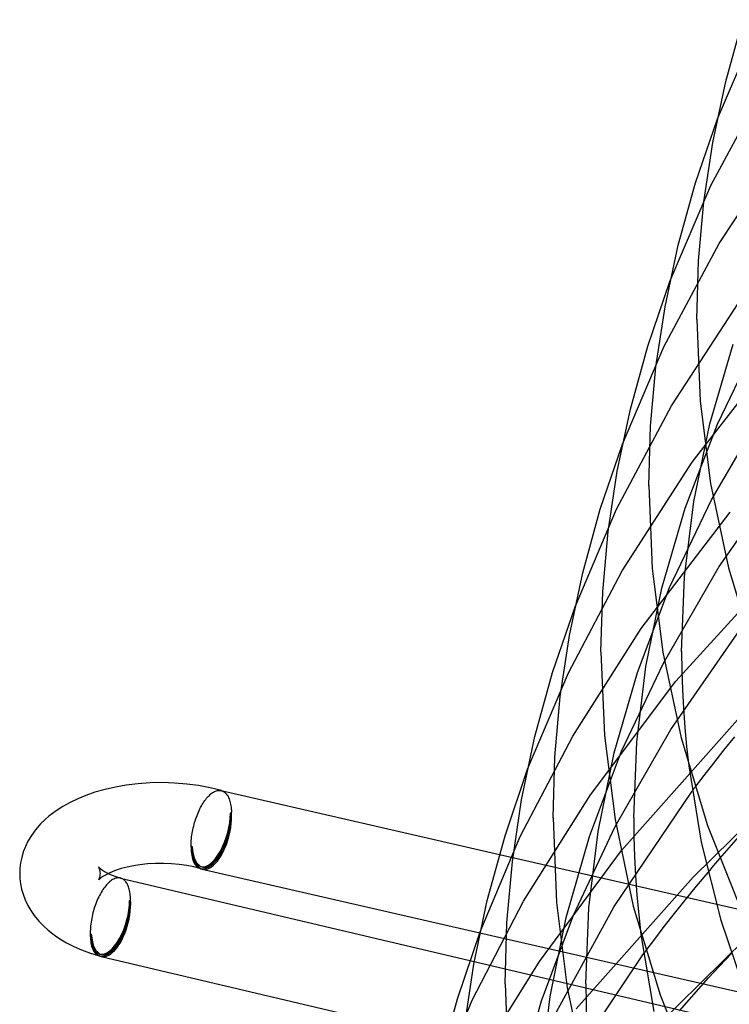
# Model space of a CAD drawing. Header units: millimetres. Extents: x -221 to 221, y -112 to 248.
# Tile 10 of 79: x -221 to -186, y 58 to 107. Entities that reach past the tile are written whole.
import ezdxf

# ---------------------------------------------------------------- set-up
doc = ezdxf.new("R2010")
doc.units = ezdxf.units.MM
doc.layers.add('HIDDEN', color=7, linetype='Continuous')
doc.layers.add('THICK', color=7, linetype='Continuous')

msp = doc.modelspace()

# ---------------------------------------------------------------- linework, layer by layer
at = {"layer": 'HIDDEN'}
for p, q in [((-186.852, 102.173), (-184.843, 106.858)), ((-187.173, 98.866), (-184.465, 103.915)), ((-186.763, 95.989), (-183.199, 101.425)), ((-189.204, 94.117), (-187.173, 98.866)), ((-189.502, 90.874), (-186.763, 95.989)), ((-189.129, 87.948), (-185.579, 93.397)), ((-186.846, 87.054), (-184.766, 91.384)), ((-191.556, 86.06), (-189.502, 90.874)), ((-188.101, 85.167), (-183.513, 91.066)), ((-187.224, 87.07), (-186.07, 91.004)), ((-191.856, 82.831), (-189.129, 87.948)), ((-187.148, 83.298), (-184.365, 88.064)), ((-188.445, 82.877), (-186.846, 87.054)), ((-188.017, 83.223), (-187.224, 87.07)), ((-191.572, 79.776), (-188.101, 85.167)), ((-186.758, 79.995), (-183.283, 84.979)), ((-189.223, 78.949), (-187.148, 83.298)), ((-188.474, 79.487), (-188.017, 83.223)), ((-193.909, 78.005), (-191.856, 82.831)), ((-190.625, 76.929), (-186.212, 82.692)), ((-189.598, 78.919), (-188.445, 82.877)), ((-188.909, 74.31), (-182.852, 80.978)), ((-189.53, 75.211), (-186.758, 79.995)), ((-194.238, 74.728), (-191.572, 79.776)), ((-188.625, 75.771), (-188.474, 79.487)), ((-190.82, 74.749), (-189.223, 78.949)), ((-190.391, 75.047), (-189.598, 78.919)), ((-194.015, 71.599), (-190.625, 76.929)), ((-189.152, 71.921), (-185.693, 76.922)), ((-188.625, 75.78), (-188.615, 74.839)), ((-191.601, 70.841), (-189.53, 75.211)), ((-196.261, 69.949), (-194.238, 74.728)), ((-191.972, 70.767), (-190.82, 74.749)), ((-190.849, 71.286), (-190.391, 75.047)), ((-188.615, 74.839), (-188.586, 73.897)), ((-193.15, 68.684), (-188.909, 74.31)), ((-188.586, 73.897), (-188.538, 72.957)), ((-188.538, 72.957), (-188.47, 72.016)), ((-191.602, 65.925), (-185.848, 72.394)), ((-191.913, 67.122), (-189.152, 71.921)), ((-188.47, 72.016), (-188.382, 71.071)), ((-196.621, 66.622), (-194.015, 71.599)), ((-191, 67.543), (-190.849, 71.286)), ((-186.526, 70.898), (-185.994, 71.557)), ((-193.195, 66.619), (-191.601, 70.841)), ((-192.766, 66.87), (-191.972, 70.767)), ((-188.382, 71.071), (-188.274, 70.122)), ((-187.035, 70.257), (-186.526, 70.898)), ((-187.514, 69.641), (-187.035, 70.257)), ((-187.958, 69.057), (-187.514, 69.641)), ((-211.45, 68.895), (-211.447, 68.894)), ((-211.447, 68.894), (-211.443, 68.893)), ((-211.443, 68.893), (-211.44, 68.892)), ((-211.44, 68.892), (-211.442, 68.893)), ((-211.44, 68.892), (-211.436, 68.891)), ((-211.438, 68.892), (-211.44, 68.892)), ((-211.437, 68.892), (-211.438, 68.892)), ((-211.435, 68.891), (-211.437, 68.892)), ((-211.436, 68.891), (-211.433, 68.89)), ((-211.434, 68.891), (-211.435, 68.891)), ((-211.432, 68.89), (-211.434, 68.891)), ((-211.433, 68.89), (-211.429, 68.889)), ((-211.429, 68.889), (-211.388, 68.875)), ((-211.388, 68.875), (-211.347, 68.856)), ((-211.347, 68.856), (-211.308, 68.832)), ((-211.308, 68.832), (-211.271, 68.803)), ((-211.271, 68.803), (-211.235, 68.77)), ((-211.235, 68.77), (-211.201, 68.733)), ((-191.976, 63.148), (-188.101, 68.866)), ((-188.055, 64.612), (-183.341, 69.24)), ((-211.201, 68.733), (-211.169, 68.692)), ((-211.169, 68.692), (-211.139, 68.646)), ((-211.139, 68.646), (-211.11, 68.597)), ((-211.11, 68.597), (-211.084, 68.543)), ((-211.084, 68.543), (-211.059, 68.485)), ((-211.059, 68.485), (-211.037, 68.424)), ((-211.037, 68.424), (-211.017, 68.359)), ((-211.017, 68.359), (-210.999, 68.291)), ((-210.999, 68.291), (-210.983, 68.22)), ((-196.459, 63.418), (-193.15, 68.684)), ((-210.939, 67.821), (-210.989, 67.778)), ((-210.983, 68.22), (-210.97, 68.146)), ((-210.97, 68.146), (-210.958, 68.069)), ((-210.958, 68.069), (-210.95, 67.989)), ((-210.95, 67.989), (-210.943, 67.906)), ((-210.943, 67.906), (-210.939, 67.821)), ((-191, 67.543), (-190.99, 66.584)), ((-193.979, 62.73), (-191.913, 67.122)), ((-193.224, 63.084), (-192.766, 66.87)), ((-198.613, 61.893), (-196.621, 66.622)), ((-194.347, 62.613), (-193.195, 66.619)), ((-190.99, 66.584), (-190.96, 65.625)), ((-186.27, 66.064), (-185.806, 66.594)), ((-212.889, 66.132), (-212.939, 66.089)), ((-195.676, 60.434), (-191.602, 65.925)), ((-186.734, 65.526), (-186.27, 66.064)), ((-197.654, 65.736), (-182.481, 62.262)), ((-190.96, 65.625), (-190.91, 64.667)), ((-217.517, 65.107), (-217.521, 65.112)), ((-217.507, 65.089), (-217.517, 65.107)), ((-217.491, 65.056), (-217.507, 65.089)), ((-217.474, 65.01), (-217.491, 65.056)), ((-217.46, 64.962), (-217.474, 65.01)), ((-217.449, 64.907), (-217.46, 64.962)), ((-217.442, 64.85), (-217.449, 64.907)), ((-217.52, 64.47), (-217.509, 64.487)), ((-217.519, 64.471), (-217.52, 64.47)), ((-217.494, 64.497), (-217.519, 64.471)), ((-217.509, 64.487), (-217.494, 64.517)), ((-217.494, 64.517), (-217.477, 64.559)), ((-217.469, 64.521), (-217.494, 64.497)), ((-217.477, 64.559), (-217.462, 64.61)), ((-217.414, 64.566), (-217.469, 64.521)), ((-217.462, 64.61), (-217.45, 64.666)), ((-217.45, 64.666), (-217.442, 64.727)), ((-217.439, 64.79), (-217.442, 64.85)), ((-217.442, 64.727), (-217.439, 64.79)), ((-217.315, 64.636), (-217.414, 64.566)), ((-217.192, 64.71), (-217.315, 64.636)), ((-217.037, 64.79), (-217.192, 64.71)), ((-216.436, 64.561), (-216.439, 64.562)), ((-216.433, 64.56), (-216.436, 64.561)), ((-216.429, 64.559), (-216.433, 64.56)), ((-216.426, 64.558), (-216.429, 64.559)), ((-216.429, 64.559), (-216.427, 64.559)), ((-216.427, 64.559), (-216.425, 64.558)), ((-216.422, 64.558), (-216.426, 64.558)), ((-216.425, 64.558), (-216.423, 64.558)), ((-216.423, 64.558), (-216.422, 64.557)), ((-216.419, 64.557), (-216.422, 64.558)), ((-216.422, 64.557), (-216.42, 64.557)), ((-216.42, 64.557), (-216.418, 64.556)), ((-216.379, 64.543), (-216.419, 64.557)), ((-216.341, 64.525), (-216.379, 64.543)), ((-216.304, 64.503), (-216.341, 64.525)), ((-216.269, 64.476), (-216.304, 64.503)), ((-216.234, 64.446), (-216.269, 64.476)), ((-216.202, 64.412), (-216.234, 64.446)), ((-216.171, 64.373), (-216.202, 64.412)), ((-193.853, 58.082), (-188.055, 64.612)), ((-190.91, 64.667), (-190.84, 63.708)), ((-187.886, 64.153), (-187.312, 64.844)), ((-216.142, 64.331), (-216.171, 64.373)), ((-216.114, 64.286), (-216.142, 64.331)), ((-216.089, 64.237), (-216.114, 64.286)), ((-216.065, 64.184), (-216.089, 64.237)), ((-216.043, 64.128), (-216.065, 64.184)), ((-216.023, 64.068), (-216.043, 64.128)), ((-216.005, 64.005), (-216.023, 64.068)), ((-215.99, 63.94), (-216.005, 64.005)), ((-215.976, 63.871), (-215.99, 63.94)), ((-188.443, 63.47), (-187.886, 64.153)), ((-215.989, 63.448), (-215.939, 63.491)), ((-215.964, 63.8), (-215.976, 63.871)), ((-215.955, 63.726), (-215.964, 63.8)), ((-215.948, 63.65), (-215.955, 63.726)), ((-215.942, 63.572), (-215.948, 63.65)), ((-215.939, 63.491), (-215.942, 63.572)), ((-199.004, 58.514), (-196.459, 63.418)), ((-190.84, 63.708), (-190.75, 62.743)), ((-188.978, 62.802), (-188.443, 63.47)), ((-194.932, 57.76), (-191.976, 63.148)), ((-193.375, 59.316), (-193.224, 63.084)), ((-195.571, 58.486), (-193.979, 62.73)), ((-195.141, 58.692), (-194.347, 62.613)), ((-190.75, 62.743), (-190.639, 61.774)), ((-189.486, 62.156), (-188.978, 62.802)), ((-189.96, 61.539), (-189.486, 62.156)), ((-217.939, 61.759), (-217.889, 61.802)), ((-198.627, 61.855), (-183.374, 58.363)), ((-190.399, 60.956), (-189.96, 61.539)), ((-190.246, 56.847), (-185.451, 61.558)), ((-199.118, 60.485), (-184.93, 57.146)), ((-194.373, 55.061), (-190.508, 60.809)), ((-186.747, 60.2), (-186.16, 60.82)), ((-198.903, 55.235), (-195.676, 60.434)), ((-187.289, 59.615), (-186.747, 60.2)), ((-187.775, 59.075), (-187.289, 59.615)), ((-193.375, 59.316), (-193.365, 58.337)), ((-188.251, 58.537), (-187.775, 59.075)), ((-195.599, 54.881), (-195.141, 58.692)), ((-188.727, 57.989), (-188.251, 58.537)), ((-200.965, 53.837), (-199.004, 58.514)), ((-196.722, 54.457), (-195.571, 58.486)), ((-193.365, 58.337), (-193.334, 57.358))]:
    msp.add_line(p, q, dxfattribs=at)
for centre, end in [((-211.939, 66.955), 257.1059), ((-216.939, 62.625), 256.7597)]:
    msp.add_arc(centre, 1.9, 253.8981, end, dxfattribs=at)
for centre, major_axis, ratio, start_param, end_param in [((-211.939, 66.955), (0.555, 1.922), 0.433013, -3.07968, -0.982794), ((-211.939, 66.955), (0.446, 1.95), 0.462041, -2.578637, -1.007841), ((-211.939, 66.955), (0.527, 1.825), 0.433013, -3.141586, -0.982794), ((-211.939, 66.955), (0.424, 1.852), 0.462041, -3.141486, -1.007841), ((-211.939, 66.955), (0.424, 1.852), 0.462041, 2.133752, 3.1417), ((-211.939, 66.955), (0.527, 1.825), 0.433013, 2.158799, 3.141599), ((-211.939, 66.955), (0.446, 1.95), 0.462041, 3.141558, 3.704548), ((-216.939, 62.625), (-0.527, -1.825), 0.433013, 0.000007, 2.158799), ((-216.939, 62.625), (0.555, 1.922), 0.433013, -3.086115, -0.982794), ((-216.939, 62.625), (-0.435, -1.849), 0.459027, 0.000101, 2.136535), ((-216.939, 62.625), (0.458, 1.947), 0.459027, -2.575854, -1.005058), ((-216.939, 62.625), (-0.527, -1.825), 0.433013, -0.982794, 0.000007), ((-216.939, 62.625), (-0.435, -1.849), 0.459027, -1.005058, 0.000101), ((-216.939, 62.625), (0.458, 1.947), 0.459027, 3.141556, 3.707331)]:
    msp.add_ellipse(centre, major_axis=major_axis, ratio=ratio, start_param=start_param, end_param=end_param, dxfattribs=at)
at = {"layer": 'THICK'}
for p, q in [((-186.435, 104.022), (-185.585, 107.082)), ((-187.079, 101.005), (-186.435, 104.022)), ((-187.944, 98.998), (-186.852, 102.173)), ((-187.524, 98.063), (-187.079, 101.005)), ((-188.8, 95.909), (-187.944, 98.998)), ((-187.788, 95.141), (-187.524, 98.063)), ((-189.448, 92.862), (-188.8, 95.909)), ((-187.875, 92.225), (-187.788, 95.141)), ((-190.303, 90.914), (-189.204, 94.117)), ((-189.896, 89.893), (-189.448, 92.862)), ((-187.875, 92.225), (-187.706, 88.185)), ((-191.164, 87.797), (-190.303, 90.914)), ((-190.162, 86.942), (-189.896, 89.893)), ((-191.817, 84.725), (-191.164, 87.797)), ((-187.706, 88.185), (-187.193, 84.108)), ((-190.25, 83.998), (-190.162, 86.942)), ((-192.662, 82.829), (-191.556, 86.06)), ((-192.268, 81.724), (-191.817, 84.725)), ((-190.25, 84.007), (-190.078, 79.896)), ((-187.193, 84.108), (-186.307, 79.933)), ((-193.529, 79.683), (-192.662, 82.829)), ((-192.536, 78.747), (-192.268, 81.724)), ((-194.187, 76.577), (-193.529, 79.683)), ((-190.078, 79.896), (-189.556, 75.759)), ((-186.307, 79.933), (-185.007, 75.631)), ((-192.625, 75.78), (-192.536, 78.747)), ((-195.021, 74.745), (-193.909, 78.005)), ((-194.641, 73.551), (-194.187, 76.577)), ((-192.625, 75.771), (-192.452, 71.631)), ((-189.556, 75.759), (-188.653, 71.515)), ((-195.894, 71.57), (-195.021, 74.745)), ((-194.911, 70.544), (-194.641, 73.551)), ((-196.556, 68.435), (-195.894, 71.57)), ((-192.452, 71.631), (-191.926, 67.455)), ((-188.653, 71.515), (-187.338, 67.174)), ((-195, 67.543), (-194.911, 70.544)), ((-197.379, 66.661), (-196.261, 69.949)), ((-188.274, 70.122), (-187.648, 66.346)), ((-214.974, 69.278), (-215.579, 69.235)), ((-214.367, 69.29), (-214.974, 69.278)), ((-213.761, 69.271), (-214.367, 69.29)), ((-213.16, 69.221), (-213.761, 69.271)), ((-217.707, 68.812), (-218.156, 68.657)), ((-217.205, 68.955), (-217.707, 68.812)), ((-216.688, 69.072), (-217.205, 68.955)), ((-216.155, 69.165), (-216.688, 69.072)), ((-215.579, 69.235), (-216.155, 69.165)), ((-212.57, 69.141), (-213.16, 69.221)), ((-211.996, 69.032), (-212.57, 69.141)), ((-211.442, 68.893), (-211.996, 69.032)), ((-211.94, 68.744), (-211.889, 68.782)), ((-211.889, 68.782), (-211.838, 68.814)), ((-211.838, 68.814), (-211.787, 68.842)), ((-211.787, 68.842), (-211.737, 68.865)), ((-211.737, 68.865), (-211.687, 68.883)), ((-211.687, 68.883), (-211.638, 68.895)), ((-211.638, 68.895), (-211.589, 68.903)), ((-211.589, 68.903), (-211.542, 68.905)), ((-211.542, 68.905), (-211.495, 68.903)), ((-211.495, 68.903), (-211.45, 68.895)), ((-211.451, 68.895), (-197.654, 65.736)), ((-188.101, 68.866), (-188.077, 68.898)), ((-188.077, 68.898), (-188.054, 68.93)), ((-188.054, 68.93), (-188.03, 68.962)), ((-188.03, 68.962), (-188.006, 68.993)), ((-188.006, 68.993), (-187.982, 69.025)), ((-187.982, 69.025), (-187.958, 69.057)), ((-218.94, 68.311), (-219.294, 68.115)), ((-218.56, 68.492), (-218.94, 68.311)), ((-218.156, 68.657), (-218.56, 68.492)), ((-212.347, 68.271), (-212.304, 68.336)), ((-212.304, 68.336), (-212.261, 68.398)), ((-212.261, 68.398), (-212.217, 68.457)), ((-212.217, 68.457), (-212.173, 68.513)), ((-212.173, 68.513), (-212.128, 68.565)), ((-212.128, 68.565), (-212.083, 68.614)), ((-212.083, 68.614), (-212.037, 68.66)), ((-212.037, 68.66), (-211.991, 68.702)), ((-211.991, 68.702), (-211.94, 68.744)), ((-197.014, 65.38), (-196.556, 68.435)), ((-219.638, 67.893), (-219.986, 67.63)), ((-219.294, 68.115), (-219.638, 67.893)), ((-212.615, 67.745), (-212.58, 67.827)), ((-212.58, 67.827), (-212.544, 67.906)), ((-212.544, 67.906), (-212.507, 67.984)), ((-212.507, 67.984), (-212.469, 68.059)), ((-212.469, 68.059), (-212.429, 68.132)), ((-212.429, 68.132), (-212.388, 68.203)), ((-212.388, 68.203), (-212.347, 68.271)), ((-220.173, 67.468), (-220.401, 67.244)), ((-219.986, 67.63), (-220.173, 67.468)), ((-212.791, 67.227), (-212.766, 67.316)), ((-212.766, 67.316), (-212.739, 67.404)), ((-212.739, 67.404), (-212.71, 67.491)), ((-212.71, 67.491), (-212.68, 67.578)), ((-212.68, 67.578), (-212.648, 67.662)), ((-212.648, 67.662), (-212.615, 67.745)), ((-195, 67.543), (-194.825, 63.354)), ((-191.926, 67.455), (-191.019, 63.178)), ((-220.663, 66.943), (-220.861, 66.669)), ((-220.401, 67.244), (-220.663, 66.943)), ((-212.888, 66.778), (-212.873, 66.868)), ((-212.873, 66.868), (-212.855, 66.958)), ((-212.855, 66.958), (-212.835, 67.048)), ((-212.835, 67.048), (-212.814, 67.138)), ((-212.814, 67.138), (-212.791, 67.227)), ((-187.338, 67.174), (-185.519, 62.606)), ((-221.027, 66.391), (-221.157, 66.124)), ((-220.861, 66.669), (-221.027, 66.391)), ((-212.939, 66.254), (-212.936, 66.339)), ((-212.936, 66.339), (-212.931, 66.425)), ((-212.931, 66.425), (-212.923, 66.512)), ((-212.923, 66.512), (-212.914, 66.6)), ((-212.914, 66.6), (-212.902, 66.689)), ((-212.902, 66.689), (-212.888, 66.778)), ((-198.259, 63.456), (-197.379, 66.661)), ((-187.648, 66.346), (-186.676, 62.469)), ((-221.262, 65.854), (-221.34, 65.588)), ((-221.157, 66.124), (-221.262, 65.854)), ((-212.94, 66.171), (-212.939, 66.254)), ((-212.939, 66.089), (-212.94, 66.171)), ((-221.34, 65.588), (-221.396, 65.321)), ((-197.285, 62.345), (-197.014, 65.38)), ((-186.927, 65.299), (-186.831, 65.413)), ((-186.831, 65.413), (-186.734, 65.526)), ((-221.429, 65.056), (-221.439, 64.79)), ((-221.396, 65.321), (-221.429, 65.056)), ((-217.521, 65.112), (-217.51, 65.099)), ((-217.51, 65.099), (-217.478, 65.067)), ((-217.478, 65.067), (-217.442, 65.037)), ((-217.442, 65.037), (-217.393, 64.999)), ((-217.393, 64.999), (-217.33, 64.954)), ((-217.33, 64.954), (-217.231, 64.893)), ((-217.231, 64.893), (-217.08, 64.811)), ((-216.658, 64.946), (-216.862, 64.868)), ((-216.402, 65.029), (-216.658, 64.946)), ((-216.116, 65.104), (-216.402, 65.029)), ((-215.805, 65.169), (-216.116, 65.104)), ((-215.475, 65.222), (-215.805, 65.169)), ((-215.095, 65.263), (-215.475, 65.222)), ((-214.703, 65.286), (-215.095, 65.263)), ((-214.307, 65.289), (-214.703, 65.286)), ((-213.913, 65.273), (-214.307, 65.289)), ((-213.528, 65.237), (-213.913, 65.273)), ((-213.159, 65.184), (-213.528, 65.237)), ((-212.812, 65.115), (-213.159, 65.184)), ((-212.494, 65.034), (-212.812, 65.115)), ((-212.386, 65.006), (-198.627, 61.855)), ((-187.312, 64.844), (-187.216, 64.958)), ((-187.216, 64.958), (-187.12, 65.072)), ((-187.12, 65.072), (-187.024, 65.185)), ((-187.024, 65.185), (-186.927, 65.299)), ((-221.439, 64.79), (-221.429, 64.533)), ((-221.429, 64.533), (-221.399, 64.277)), ((-217.08, 64.811), (-216.896, 64.726)), ((-216.862, 64.868), (-217.037, 64.79)), ((-216.934, 64.413), (-216.986, 64.37)), ((-216.882, 64.45), (-216.934, 64.413)), ((-216.896, 64.726), (-216.68, 64.642)), ((-216.83, 64.483), (-216.882, 64.45)), ((-216.779, 64.51), (-216.83, 64.483)), ((-216.728, 64.533), (-216.779, 64.51)), ((-216.678, 64.551), (-216.728, 64.533)), ((-216.68, 64.642), (-216.429, 64.559)), ((-216.628, 64.563), (-216.678, 64.551)), ((-216.58, 64.571), (-216.628, 64.563)), ((-216.532, 64.573), (-216.58, 64.571)), ((-216.485, 64.57), (-216.532, 64.573)), ((-216.439, 64.562), (-216.485, 64.57)), ((-216.44, 64.562), (-199.118, 60.485)), ((-221.399, 64.277), (-221.347, 64.019)), ((-221.347, 64.019), (-221.274, 63.763)), ((-217.355, 63.924), (-217.398, 63.853)), ((-217.311, 63.992), (-217.355, 63.924)), ((-217.266, 64.056), (-217.311, 63.992)), ((-217.221, 64.118), (-217.266, 64.056)), ((-217.175, 64.175), (-217.221, 64.118)), ((-217.128, 64.23), (-217.175, 64.175)), ((-217.081, 64.28), (-217.128, 64.23)), ((-217.033, 64.327), (-217.081, 64.28)), ((-216.986, 64.37), (-217.033, 64.327)), ((-221.274, 63.763), (-221.167, 63.479)), ((-221.167, 63.479), (-221.032, 63.198)), ((-217.596, 63.462), (-217.631, 63.378)), ((-217.559, 63.545), (-217.596, 63.462)), ((-217.521, 63.626), (-217.559, 63.545)), ((-217.481, 63.704), (-217.521, 63.626)), ((-217.44, 63.78), (-217.481, 63.704)), ((-217.398, 63.853), (-217.44, 63.78)), ((-198.926, 60.292), (-198.259, 63.456)), ((-221.032, 63.198), (-220.888, 62.953)), ((-220.888, 62.953), (-220.721, 62.712)), ((-217.783, 62.933), (-217.807, 62.841)), ((-217.756, 63.024), (-217.783, 62.933)), ((-217.727, 63.114), (-217.756, 63.024)), ((-217.697, 63.203), (-217.727, 63.114)), ((-217.665, 63.291), (-217.697, 63.203)), ((-217.631, 63.378), (-217.665, 63.291)), ((-194.825, 63.354), (-194.293, 59.128)), ((-191.019, 63.178), (-189.687, 58.77)), ((-220.721, 62.712), (-220.49, 62.431)), ((-220.49, 62.431), (-220.223, 62.158)), ((-217.886, 62.47), (-217.901, 62.378)), ((-217.87, 62.563), (-217.886, 62.47)), ((-217.851, 62.656), (-217.87, 62.563)), ((-217.83, 62.749), (-217.851, 62.656)), ((-217.807, 62.841), (-217.83, 62.749)), ((-186.676, 62.469), (-185.305, 58.438)), ((-220.223, 62.158), (-220.047, 62.001)), ((-220.047, 62.001), (-219.858, 61.848)), ((-217.936, 62.017), (-217.94, 61.929)), ((-217.931, 62.106), (-217.936, 62.017)), ((-217.923, 62.195), (-217.931, 62.106)), ((-217.913, 62.286), (-217.923, 62.195)), ((-217.901, 62.378), (-217.913, 62.286)), ((-197.375, 59.316), (-197.285, 62.345)), ((-219.858, 61.848), (-219.657, 61.7)), ((-219.657, 61.7), (-219.442, 61.557)), ((-219.442, 61.557), (-219.112, 61.361)), ((-217.94, 61.929), (-217.941, 61.843)), ((-217.941, 61.843), (-217.939, 61.759)), ((-199.738, 58.577), (-198.613, 61.893)), ((-190.639, 61.774), (-190.002, 57.956)), ((-219.112, 61.361), (-218.756, 61.178)), ((-218.756, 61.178), (-218.378, 61.01)), ((-218.378, 61.01), (-217.979, 60.858)), ((-217.979, 60.858), (-217.494, 60.703)), ((-217.398, 60.678), (-200.29, 56.652)), ((-190.508, 60.809), (-190.49, 60.834)), ((-190.49, 60.834), (-190.472, 60.858)), ((-190.472, 60.858), (-190.454, 60.883)), ((-190.454, 60.883), (-190.435, 60.907)), ((-190.435, 60.907), (-190.417, 60.932)), ((-190.417, 60.932), (-190.399, 60.956)), ((-199.386, 57.21), (-198.926, 60.292)), ((-197.375, 59.316), (-197.198, 55.078)), ((-194.293, 59.128), (-193.375, 54.8)), ((-200.623, 55.343), (-199.738, 58.577)), ((-189.687, 58.77), (-187.637, 53.68))]:
    msp.add_line(p, q, dxfattribs=at)
for centre, major_axis, ratio, start_param, end_param in [((-211.939, 66.955), (0.446, 1.95), 0.462041, 2.133752, 3.141558), ((-211.939, 66.955), (0.555, 1.922), 0.433013, 2.158799, 3.141599), ((-211.939, 66.955), (0.555, 1.922), 0.433013, -3.141586, -3.07968), ((-216.939, 62.625), (0.458, 1.947), 0.459027, 2.136535, 3.141556), ((-216.939, 62.625), (0.555, 1.922), 0.433013, 2.158799, 3.141599), ((-216.939, 62.625), (0.555, 1.922), 0.433013, -3.141586, -3.086115)]:
    msp.add_ellipse(centre, major_axis=major_axis, ratio=ratio, start_param=start_param, end_param=end_param, dxfattribs=at)

doc.saveas('drawing.dxf')
